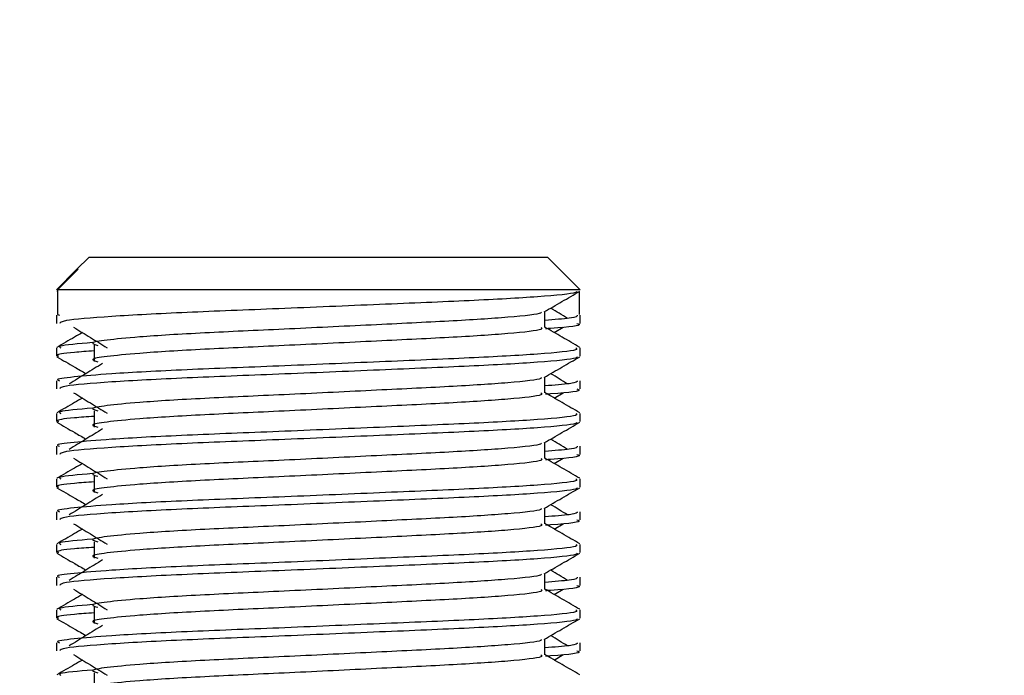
# Model space of a CAD drawing. Header units: millimetres. Extents: x 0 to 420, y 0 to 297.
# Tile 72 of 79: x 326.68 to 329.08, y 194.53 to 196.13. Entities that reach past the tile are written whole.
import ezdxf

# ---------------------------------------------------------------- set-up
doc = ezdxf.new("R2010")
doc.units = ezdxf.units.MM
doc.layers.add('QUOTE', color=174, linetype='Continuous')
doc.styles.add('SLDTEXTSTYLE3', font='TXT', dxfattribs={"width": 0.75})
doc.dimstyles.new('SLDDIMSTYLE0', dxfattribs={"dimtxt": 3, "dimasz": 3, "dimexe": 0, "dimexo": 0.0625, "dimgap": 0.75, "dimtad": 1, "dimlfac": 12.544143, "dimrnd": 1e-09, "dimzin": 12, "dimdsep": 46, "dimtxsty": 'SLDTEXTSTYLE3', "dimsah": 1, "dimcen": 0.09, "dimadec": 0, "dimazin": 3, "dimtfac": 1, "dimtdec": 3, "dimtofl": 0, "dimtmove": 0, "dimatfit": 3, "dimfxl": 0, "dimfrac": 2, "dimtolj": 1, "dimtzin": 12, "dimarcsym": 0})

# ---------------------------------------------------------------- blocks, each defined once
blk = doc.blocks.new('_D_2')
at = {"layer": 'QUOTE'}
for p, q in [((324.6273, 252.4787), (343.8085, 252.4787)), ((341.8085, 180.0066), (341.8085, 252.4787)), ((334.1586, 180.0066), (343.8085, 180.0066))]:
    blk.add_line(p, q, dxfattribs=at)
for points in [[(341.8085, 252.4787), (341.3085, 249.4787), (342.3085, 249.4787)], [(341.8085, 180.0066), (342.3085, 183.0066), (341.3085, 183.0066)]]:
    blk.add_solid(points, dxfattribs=at)
at = {"layer": 'QUOTE', "insert": (337.9413, 211.2552), "char_height": 3, "attachment_point": 1, "rotation": 90, "style": 'SLDTEXTSTYLE3'}
blk.add_mtext('909,1', dxfattribs=at)

msp = doc.modelspace()

# ---------------------------------------------------------------- linework, layer by layer
at = {"color": 7, "linetype": 'Continuous', "lineweight": 25}
for p, q in [((326.85237, 195.55174), (326.82191, 195.52128)), ((326.85237, 195.55174), (327.45878, 195.55174)), ((327.45878, 195.55174), (327.96843, 195.55174)), ((328.04815, 195.47203), (327.96843, 195.55174)), ((326.77505, 195.47203), (326.8254, 195.52256)), ((326.82192, 195.52127), (326.8254, 195.52256)), ((326.82189, 195.52127), (326.77265, 195.47203)), ((326.77505, 195.47203), (326.77265, 195.47203)), ((326.77417, 195.46829), (326.77505, 195.46778)), ((326.77505, 195.47203), (326.77505, 195.41224)), ((328.04815, 195.47203), (326.77505, 195.47203)), ((328.04574, 195.46778), (328.04574, 195.41224)), ((326.77265, 195.41008), (326.77265, 195.39021)), ((326.77505, 195.41224), (326.78062, 195.41008)), ((327.96185, 195.38034), (327.96185, 195.41922)), ((328.04815, 195.39021), (328.04815, 195.41008)), ((327.98485, 195.36786), (328.00618, 195.38093)), ((326.77265, 195.33034), (326.77265, 195.31046)), ((326.86445, 195.33693), (326.86445, 195.29707)), ((328.04815, 195.31046), (328.04815, 195.33034)), ((327.96185, 195.22091), (327.96185, 195.25978)), ((326.77265, 195.25064), (326.77265, 195.23077)), ((328.04815, 195.23077), (328.04815, 195.25064)), ((327.98485, 195.20843), (328.00618, 195.22149)), ((326.77265, 195.1709), (326.77265, 195.15102)), ((326.86445, 195.1775), (326.86445, 195.13764)), ((328.04815, 195.15102), (328.04815, 195.1709)), ((326.77265, 195.09121), (326.77265, 195.07133)), ((327.96185, 195.06147), (327.96185, 195.10034)), ((328.04815, 195.07133), (328.04815, 195.09121)), ((327.98485, 195.04899), (328.00618, 195.06206)), ((326.77265, 195.01147), (326.77265, 194.99159)), ((326.86445, 195.01806), (326.86445, 194.9782)), ((328.04815, 194.99159), (328.04815, 195.01147)), ((326.77265, 194.93177), (326.77265, 194.9119)), ((327.96185, 194.90203), (327.96185, 194.9409)), ((328.04815, 194.9119), (328.04815, 194.93177)), ((327.98485, 194.88955), (328.00618, 194.90262)), ((326.77265, 194.85203), (326.77265, 194.83215)), ((326.86445, 194.85862), (326.86445, 194.81876)), ((328.04815, 194.83215), (328.04815, 194.85203)), ((327.96185, 194.7426), (327.96185, 194.78147)), ((326.77265, 194.77233), (326.77265, 194.75246)), ((328.04815, 194.75246), (328.04815, 194.77233)), ((327.98485, 194.73011), (328.00618, 194.74318)), ((326.77265, 194.69259), (326.77265, 194.67271)), ((326.86445, 194.69919), (326.86445, 194.65933)), ((328.04815, 194.67271), (328.04815, 194.69259)), ((326.77265, 194.6129), (326.77265, 194.59302)), ((327.96185, 194.58316), (327.96185, 194.62203)), ((328.04815, 194.59302), (328.04815, 194.6129)), ((327.98485, 194.57068), (328.00618, 194.58375)), ((326.86445, 194.53975), (326.86445, 194.49989))]:
    msp.add_line(p, q, dxfattribs=at)
for points, knots in [([(328.04052, 195.46818), (328.04003, 195.4672), (328.038, 195.46308), (327.9556, 195.45482), (327.78707, 195.44552), (327.56083, 195.43624), (327.31479, 195.42571), (327.08086, 195.4169), (326.89678, 195.40703), (326.78584, 195.39763), (326.78237, 195.39239), (326.78092, 195.39021)], [0, 0, 0, 0, 0.03991172, 0.16615754, 0.28905819, 0.41183595, 0.53810024, 0.65951695, 0.7839817, 0.90969264, 1, 1, 1, 1]), ([(327.96012, 195.41822), (327.97454, 195.42656), (328.00337, 195.44326), (328.03221, 195.45995), (328.04663, 195.46829)], [0, 0, 0, 0, 0.49993563, 1, 1, 1, 1]), ([(328.01719, 195.40223), (328.00364, 195.41056), (327.98994, 195.41896), (327.97622, 195.42737), (327.97608, 195.42746)], [0, 0, 0, 0, 0.9898318, 1, 1, 1, 1]), ([(327.95207, 195.41809), (327.95272, 195.41719), (327.95565, 195.41319), (327.88057, 195.40498), (327.73642, 195.3957), (327.54042, 195.38642), (327.32759, 195.37589), (327.12604, 195.36707), (326.97708, 195.35802), (326.89125, 195.34937), (326.85116, 195.343), (326.86679, 195.3387), (326.87376, 195.33679)], [0, 0, 0, 0, 0.0351066, 0.1561349, 0.2739528, 0.3916527, 0.5126988, 0.6290926, 0.7484115, 0.8401345, 0.9287498, 1, 1, 1, 1]), ([(328.04017, 195.41008), (328.04053, 195.4077), (328.04114, 195.40367), (327.98488, 195.39929), (327.96185, 195.3975)], [0, 0, 0, 0, 0.5906829, 1, 1, 1, 1]), ([(326.81462, 195.38093), (326.82821, 195.37261), (326.85539, 195.35596), (326.88251, 195.33932), (326.89607, 195.331)], [0, 0, 0, 0, 0.5000113, 1, 1, 1, 1]), ([(327.95231, 195.38022), (327.95406, 195.37868), (327.9593, 195.37404), (327.88168, 195.36514), (327.73613, 195.35583), (327.5405, 195.34656), (327.32757, 195.33603), (327.12604, 195.32721), (326.97708, 195.31816), (326.89125, 195.30951), (326.85117, 195.30314), (326.86678, 195.29885), (326.87373, 195.29694)], [0, 0, 0, 0, 0.059132, 0.1771634, 0.2920638, 0.4068492, 0.5248979, 0.6384095, 0.7547738, 0.8442256, 0.9306466, 1, 1, 1, 1]), ([(328.04694, 195.33193), (328.03252, 195.34027), (328.00415, 195.35668), (327.97579, 195.3731), (327.96185, 195.38117)], [0, 0, 0, 0, 0.50836813, 1, 1, 1, 1]), ([(328.03988, 195.39021), (328.04221, 195.38946), (328.05412, 195.38565), (328.02342, 195.38089), (327.96775, 195.37732), (327.96356, 195.37705)], [0, 0, 0, 0, 0.1837303, 0.9385556, 1, 1, 1, 1]), ([(326.83595, 195.36786), (326.82967, 195.36423), (326.80897, 195.35225), (326.78828, 195.34027), (326.77386, 195.33193)], [0, 0, 0, 0, 0.3033381, 1, 1, 1, 1]), ([(328.03711, 195.33034), (328.03909, 195.32881), (328.04507, 195.3242), (327.9554, 195.31531), (327.78711, 195.30601), (327.56087, 195.29673), (327.31455, 195.28621), (327.08173, 195.27739), (326.90865, 195.26834), (326.81172, 195.25968), (326.76741, 195.25446), (326.77812, 195.25137), (326.78062, 195.25064)], [0, 0, 0, 0, 0.0610772, 0.1845123, 0.3046768, 0.4247211, 0.5481742, 0.6668878, 0.7885815, 0.8821287, 0.9725098, 1, 1, 1, 1]), ([(326.8609, 195.3434), (326.82638, 195.34047), (326.77336, 195.33595), (326.78102, 195.33179), (326.78369, 195.33034)], [0, 0, 0, 0, 0.6510435, 1, 1, 1, 1]), ([(326.77417, 195.30886), (326.78859, 195.30051), (326.81211, 195.2869), (326.83562, 195.27329), (326.84472, 195.26802)], [0, 0, 0, 0, 0.6131696, 1, 1, 1, 1]), ([(326.86445, 195.32334), (326.84749, 195.3221), (326.79539, 195.31829), (326.77052, 195.31425), (326.77655, 195.31117), (326.77795, 195.31046)], [0, 0, 0, 0, 0.2705432, 0.83117904, 1, 1, 1, 1]), ([(328.04052, 195.30875), (328.04003, 195.30776), (328.038, 195.30364), (327.9556, 195.29538), (327.78707, 195.28608), (327.56083, 195.2768), (327.31479, 195.26628), (327.08086, 195.25746), (326.89678, 195.2476), (326.78584, 195.23819), (326.78237, 195.23296), (326.78092, 195.23077)], [0, 0, 0, 0, 0.0399117, 0.1661575, 0.2890582, 0.4118359, 0.5381002, 0.6595169, 0.7839817, 0.9096926, 1, 1, 1, 1]), ([(327.96012, 195.25878), (327.97454, 195.26713), (328.00337, 195.28382), (328.03221, 195.30051), (328.04663, 195.30886)], [0, 0, 0, 0, 0.4999356, 1, 1, 1, 1]), ([(326.88505, 195.29273), (326.87146, 195.2844), (326.84428, 195.26776), (326.81716, 195.25112), (326.8036, 195.2428)], [0, 0, 0, 0, 0.49999, 1, 1, 1, 1]), ([(327.95207, 195.25866), (327.95272, 195.25776), (327.95565, 195.25375), (327.88057, 195.24554), (327.73642, 195.23626), (327.54042, 195.22698), (327.32759, 195.21645), (327.12604, 195.20764), (326.97708, 195.19858), (326.89125, 195.18993), (326.85116, 195.18356), (326.86679, 195.17926), (326.87376, 195.17735)], [0, 0, 0, 0, 0.0351066, 0.1561349, 0.2739528, 0.3916527, 0.5126988, 0.6290926, 0.7484115, 0.8401345, 0.9287498, 1, 1, 1, 1]), ([(328.01719, 195.2428), (328.00364, 195.25112), (327.98994, 195.25953), (327.97622, 195.26793), (327.97608, 195.26802)], [0, 0, 0, 0, 0.9898318, 1, 1, 1, 1]), ([(328.04017, 195.25064), (328.04053, 195.24826), (328.04114, 195.24424), (327.98488, 195.23986), (327.96185, 195.23806)], [0, 0, 0, 0, 0.5906829, 1, 1, 1, 1]), ([(326.81462, 195.22149), (326.82821, 195.21317), (326.85539, 195.19653), (326.88251, 195.17988), (326.89607, 195.17156)], [0, 0, 0, 0, 0.5000113, 1, 1, 1, 1]), ([(327.95231, 195.22079), (327.95406, 195.21924), (327.9593, 195.21461), (327.88168, 195.2057), (327.73613, 195.1964), (327.5405, 195.18712), (327.32757, 195.1766), (327.12604, 195.16778), (326.97708, 195.15872), (326.89125, 195.15007), (326.85117, 195.14371), (326.86678, 195.13941), (326.87373, 195.1375)], [0, 0, 0, 0, 0.059132, 0.1771634, 0.2920638, 0.4068492, 0.5248979, 0.6384095, 0.7547738, 0.8442256, 0.9306466, 1, 1, 1, 1]), ([(328.04694, 195.17249), (328.03252, 195.18084), (328.00415, 195.19725), (327.97579, 195.21366), (327.96185, 195.22174)], [0, 0, 0, 0, 0.5083681, 1, 1, 1, 1]), ([(328.03988, 195.23077), (328.04221, 195.23002), (328.05412, 195.22621), (328.02342, 195.22145), (327.96775, 195.21789), (327.96356, 195.21762)], [0, 0, 0, 0, 0.1837303, 0.9385556, 1, 1, 1, 1]), ([(326.83595, 195.20843), (326.82967, 195.20479), (326.80897, 195.19281), (326.78828, 195.18084), (326.77386, 195.17249)], [0, 0, 0, 0, 0.3033381, 1, 1, 1, 1]), ([(328.03711, 195.1709), (328.03909, 195.16938), (328.04507, 195.16476), (327.9554, 195.15588), (327.78711, 195.14657), (327.56087, 195.1373), (327.31455, 195.12677), (327.08173, 195.11795), (326.90865, 195.1089), (326.81172, 195.10024), (326.76741, 195.09502), (326.77812, 195.09193), (326.78062, 195.09121)], [0, 0, 0, 0, 0.0610772, 0.1845123, 0.3046768, 0.4247211, 0.5481742, 0.6668878, 0.7885815, 0.8821287, 0.9725098, 1, 1, 1, 1]), ([(326.86445, 195.16391), (326.84749, 195.16267), (326.79539, 195.15885), (326.77052, 195.15481), (326.77655, 195.15173), (326.77795, 195.15102)], [0, 0, 0, 0, 0.2705432, 0.831179, 1, 1, 1, 1]), ([(326.8609, 195.18397), (326.82638, 195.18103), (326.77336, 195.17652), (326.78102, 195.17236), (326.78369, 195.1709)], [0, 0, 0, 0, 0.6510435, 1, 1, 1, 1]), ([(326.77417, 195.14942), (326.78859, 195.14107), (326.81211, 195.12746), (326.83562, 195.11385), (326.84472, 195.10858)], [0, 0, 0, 0, 0.6131696, 1, 1, 1, 1]), ([(328.04052, 195.14931), (328.04003, 195.14832), (328.038, 195.14421), (327.9556, 195.13594), (327.78707, 195.12665), (327.56083, 195.11737), (327.31479, 195.10684), (327.08086, 195.09803), (326.89678, 195.08816), (326.78584, 195.07875), (326.78237, 195.07352), (326.78092, 195.07133)], [0, 0, 0, 0, 0.0399117, 0.1661575, 0.2890582, 0.4118359, 0.5381002, 0.6595169, 0.7839817, 0.9096926, 1, 1, 1, 1]), ([(327.96012, 195.09934), (327.97454, 195.10769), (328.00337, 195.12439), (328.03221, 195.14107), (328.04663, 195.14942)], [0, 0, 0, 0, 0.49993563, 1, 1, 1, 1]), ([(326.88505, 195.13329), (326.87146, 195.12497), (326.84428, 195.10832), (326.81716, 195.09168), (326.8036, 195.08336)], [0, 0, 0, 0, 0.49999, 1, 1, 1, 1]), ([(327.95207, 195.09922), (327.95272, 195.09832), (327.95565, 195.09431), (327.88057, 195.08611), (327.73642, 195.07682), (327.54042, 195.06754), (327.32759, 195.05702), (327.12604, 195.0482), (326.97708, 195.03915), (326.89125, 195.03049), (326.85116, 195.02413), (326.86679, 195.01983), (326.87376, 195.01791)], [0, 0, 0, 0, 0.0351066, 0.1561349, 0.2739528, 0.3916527, 0.5126988, 0.6290926, 0.7484115, 0.8401345, 0.9287498, 1, 1, 1, 1]), ([(328.04017, 195.09121), (328.04053, 195.08883), (328.04114, 195.0848), (327.98488, 195.08042), (327.96185, 195.07863)], [0, 0, 0, 0, 0.5906829, 1, 1, 1, 1]), ([(328.01719, 195.08336), (328.00364, 195.09168), (327.98994, 195.10009), (327.97622, 195.1085), (327.97608, 195.10858)], [0, 0, 0, 0, 0.9898318, 1, 1, 1, 1]), ([(328.03988, 195.07133), (328.04221, 195.07059), (328.05412, 195.06677), (328.02342, 195.06201), (327.96775, 195.05845), (327.96356, 195.05818)], [0, 0, 0, 0, 0.1837303, 0.9385556, 1, 1, 1, 1]), ([(326.83595, 195.04899), (326.82967, 195.04535), (326.80897, 195.03337), (326.78828, 195.0214), (326.77386, 195.01306)], [0, 0, 0, 0, 0.3033381, 1, 1, 1, 1]), ([(326.81462, 195.06206), (326.82821, 195.05373), (326.85539, 195.03709), (326.88251, 195.02044), (326.89607, 195.01212)], [0, 0, 0, 0, 0.5000113, 1, 1, 1, 1]), ([(327.95231, 195.06135), (327.95406, 195.0598), (327.9593, 195.05517), (327.88168, 195.04626), (327.73613, 195.03696), (327.5405, 195.02768), (327.32757, 195.01716), (327.12604, 195.00834), (326.97708, 194.99929), (326.89125, 194.99063), (326.85117, 194.98427), (326.86678, 194.97998), (326.87373, 194.97806)], [0, 0, 0, 0, 0.059132, 0.1771634, 0.2920638, 0.4068492, 0.5248979, 0.6384095, 0.7547738, 0.8442256, 0.9306466, 1, 1, 1, 1]), ([(328.04694, 195.01306), (328.03252, 195.0214), (328.00415, 195.03781), (327.97579, 195.05423), (327.96185, 195.0623)], [0, 0, 0, 0, 0.5083681, 1, 1, 1, 1]), ([(326.8609, 195.02453), (326.82638, 195.02159), (326.77336, 195.01708), (326.78102, 195.01292), (326.78369, 195.01147)], [0, 0, 0, 0, 0.6510435, 1, 1, 1, 1]), ([(328.03711, 195.01147), (328.03909, 195.00994), (328.04507, 195.00532), (327.9554, 194.99644), (327.78711, 194.98714), (327.56087, 194.97786), (327.31455, 194.96733), (327.08173, 194.95851), (326.90865, 194.94947), (326.81172, 194.9408), (326.76741, 194.93559), (326.77812, 194.93249), (326.78062, 194.93177)], [0, 0, 0, 0, 0.0610772, 0.1845123, 0.3046768, 0.4247211, 0.5481742, 0.6668878, 0.7885815, 0.8821287, 0.9725098, 1, 1, 1, 1]), ([(326.86445, 195.00447), (326.84749, 195.00323), (326.79539, 194.99942), (326.77052, 194.99537), (326.77655, 194.9923), (326.77795, 194.99159)], [0, 0, 0, 0, 0.2705432, 0.831179, 1, 1, 1, 1]), ([(326.77417, 194.98998), (326.78859, 194.98164), (326.81211, 194.96803), (326.83562, 194.95441), (326.84472, 194.94914)], [0, 0, 0, 0, 0.6131696, 1, 1, 1, 1]), ([(328.04052, 194.98987), (328.04003, 194.98888), (328.038, 194.98477), (327.9556, 194.9765), (327.78707, 194.96721), (327.56083, 194.95793), (327.31479, 194.9474), (327.08086, 194.93859), (326.89678, 194.92872), (326.78584, 194.91931), (326.78237, 194.91408), (326.78092, 194.9119)], [0, 0, 0, 0, 0.0399117, 0.1661575, 0.2890582, 0.4118359, 0.5381002, 0.6595169, 0.7839817, 0.9096926, 1, 1, 1, 1]), ([(326.88505, 194.97385), (326.87146, 194.96553), (326.84428, 194.94889), (326.81716, 194.93225), (326.8036, 194.92392)], [0, 0, 0, 0, 0.49999, 1, 1, 1, 1]), ([(327.96012, 194.93991), (327.97454, 194.94825), (328.00337, 194.96495), (328.03221, 194.98164), (328.04663, 194.98998)], [0, 0, 0, 0, 0.4999356, 1, 1, 1, 1]), ([(328.01719, 194.92392), (328.00364, 194.93225), (327.98994, 194.94065), (327.97622, 194.94906), (327.97608, 194.94914)], [0, 0, 0, 0, 0.9898318, 1, 1, 1, 1]), ([(327.95207, 194.93978), (327.95272, 194.93888), (327.95565, 194.93488), (327.88057, 194.92667), (327.73642, 194.91739), (327.54042, 194.9081), (327.32759, 194.89758), (327.12604, 194.88876), (326.97708, 194.87971), (326.89125, 194.87106), (326.85116, 194.86469), (326.86679, 194.86039), (326.87376, 194.85847)], [0, 0, 0, 0, 0.0351066, 0.1561349, 0.2739528, 0.3916527, 0.5126988, 0.6290926, 0.7484115, 0.8401345, 0.9287498, 1, 1, 1, 1]), ([(328.04017, 194.93177), (328.04053, 194.92939), (328.04114, 194.92536), (327.98488, 194.92098), (327.96185, 194.91919)], [0, 0, 0, 0, 0.5906829, 1, 1, 1, 1]), ([(326.81462, 194.90262), (326.82821, 194.8943), (326.85539, 194.87765), (326.88251, 194.86101), (326.89607, 194.85268)], [0, 0, 0, 0, 0.5000113, 1, 1, 1, 1]), ([(327.95231, 194.90191), (327.95406, 194.90037), (327.9593, 194.89573), (327.88168, 194.88683), (327.73613, 194.87752), (327.5405, 194.86825), (327.32757, 194.85772), (327.12604, 194.8489), (326.97708, 194.83985), (326.89125, 194.8312), (326.85117, 194.82483), (326.86678, 194.82054), (326.87373, 194.81863)], [0, 0, 0, 0, 0.059132, 0.1771634, 0.2920638, 0.4068492, 0.5248979, 0.6384095, 0.7547738, 0.8442256, 0.9306466, 1, 1, 1, 1]), ([(328.04694, 194.85362), (328.03252, 194.86196), (328.00415, 194.87837), (327.97579, 194.89479), (327.96185, 194.90286)], [0, 0, 0, 0, 0.5083681, 1, 1, 1, 1]), ([(328.03988, 194.9119), (328.04221, 194.91115), (328.05412, 194.90734), (328.02342, 194.90258), (327.96775, 194.89901), (327.96356, 194.89874)], [0, 0, 0, 0, 0.1837303, 0.9385556, 1, 1, 1, 1]), ([(326.83595, 194.88955), (326.82967, 194.88592), (326.80897, 194.87394), (326.78828, 194.86196), (326.77386, 194.85362)], [0, 0, 0, 0, 0.3033381, 1, 1, 1, 1]), ([(328.03711, 194.85203), (328.03909, 194.8505), (328.04507, 194.84589), (327.9554, 194.837), (327.78711, 194.8277), (327.56087, 194.81842), (327.31455, 194.8079), (327.08173, 194.79908), (326.90865, 194.79003), (326.81172, 194.78136), (326.76741, 194.77615), (326.77812, 194.77305), (326.78062, 194.77233)], [0, 0, 0, 0, 0.0610772, 0.18451233, 0.30467677, 0.42472105, 0.54817425, 0.66688778, 0.78858149, 0.88212869, 0.97250981, 1, 1, 1, 1]), ([(326.8609, 194.86509), (326.82638, 194.86216), (326.77336, 194.85764), (326.78102, 194.85348), (326.78369, 194.85203)], [0, 0, 0, 0, 0.6510435, 1, 1, 1, 1]), ([(326.77417, 194.83055), (326.78859, 194.8222), (326.81211, 194.80859), (326.83562, 194.79497), (326.84472, 194.78971)], [0, 0, 0, 0, 0.6131696, 1, 1, 1, 1]), ([(326.86445, 194.84503), (326.84749, 194.84379), (326.79539, 194.83998), (326.77052, 194.83594), (326.77655, 194.83286), (326.77795, 194.83215)], [0, 0, 0, 0, 0.2705432, 0.83117904, 1, 1, 1, 1]), ([(328.04052, 194.83044), (328.04003, 194.82945), (328.038, 194.82533), (327.9556, 194.81707), (327.78707, 194.80777), (327.56083, 194.79849), (327.31479, 194.78797), (327.08086, 194.77915), (326.89678, 194.76928), (326.78584, 194.75988), (326.78237, 194.75465), (326.78092, 194.75246)], [0, 0, 0, 0, 0.0399117, 0.1661575, 0.2890582, 0.4118359, 0.5381002, 0.6595169, 0.7839817, 0.9096926, 1, 1, 1, 1]), ([(327.96012, 194.78047), (327.97454, 194.78882), (328.00337, 194.80551), (328.03221, 194.8222), (328.04663, 194.83055)], [0, 0, 0, 0, 0.4999356, 1, 1, 1, 1]), ([(326.88505, 194.81441), (326.87146, 194.80609), (326.84428, 194.78945), (326.81716, 194.77281), (326.8036, 194.76449)], [0, 0, 0, 0, 0.49999, 1, 1, 1, 1]), ([(327.95207, 194.78035), (327.95272, 194.77944), (327.95565, 194.77544), (327.88057, 194.76723), (327.73642, 194.75795), (327.54042, 194.74867), (327.32759, 194.73814), (327.12604, 194.72932), (326.97708, 194.72027), (326.89125, 194.71162), (326.85116, 194.70525), (326.86679, 194.70095), (326.87376, 194.69904)], [0, 0, 0, 0, 0.0351066, 0.1561349, 0.2739528, 0.3916527, 0.5126988, 0.6290926, 0.7484115, 0.8401345, 0.9287498, 1, 1, 1, 1]), ([(328.01719, 194.76449), (328.00364, 194.77281), (327.98994, 194.78121), (327.97622, 194.78962), (327.97608, 194.78971)], [0, 0, 0, 0, 0.9898318, 1, 1, 1, 1]), ([(328.04017, 194.77233), (328.04053, 194.76995), (328.04114, 194.76593), (327.98488, 194.76154), (327.96185, 194.75975)], [0, 0, 0, 0, 0.5906829, 1, 1, 1, 1]), ([(326.81462, 194.74318), (326.82821, 194.73486), (326.85539, 194.71822), (326.88251, 194.70157), (326.89607, 194.69325)], [0, 0, 0, 0, 0.5000113, 1, 1, 1, 1]), ([(327.95231, 194.74248), (327.95406, 194.74093), (327.9593, 194.7363), (327.88168, 194.72739), (327.73613, 194.71809), (327.5405, 194.70881), (327.32757, 194.69828), (327.12604, 194.68947), (326.97708, 194.68041), (326.89125, 194.67176), (326.85117, 194.6654), (326.86678, 194.6611), (326.87373, 194.65919)], [0, 0, 0, 0, 0.059132, 0.1771634, 0.2920638, 0.4068492, 0.5248979, 0.6384095, 0.7547738, 0.8442256, 0.9306466, 1, 1, 1, 1]), ([(328.04694, 194.69418), (328.03252, 194.70253), (328.00415, 194.71894), (327.97579, 194.73535), (327.96185, 194.74343)], [0, 0, 0, 0, 0.5083681, 1, 1, 1, 1]), ([(328.03988, 194.75246), (328.04221, 194.75171), (328.05412, 194.7479), (328.02342, 194.74314), (327.96775, 194.73957), (327.96356, 194.73931)], [0, 0, 0, 0, 0.1837303, 0.9385556, 1, 1, 1, 1]), ([(326.83595, 194.73011), (326.82967, 194.72648), (326.80897, 194.7145), (326.78828, 194.70253), (326.77386, 194.69418)], [0, 0, 0, 0, 0.30333814, 1, 1, 1, 1]), ([(328.03711, 194.69259), (328.03909, 194.69107), (328.04507, 194.68645), (327.9554, 194.67757), (327.78711, 194.66826), (327.56087, 194.65899), (327.31455, 194.64846), (327.08173, 194.63964), (326.90865, 194.63059), (326.81172, 194.62193), (326.76741, 194.61671), (326.77812, 194.61362), (326.78062, 194.6129)], [0, 0, 0, 0, 0.0610772, 0.1845123, 0.3046768, 0.4247211, 0.5481742, 0.6668878, 0.7885815, 0.8821287, 0.9725098, 1, 1, 1, 1]), ([(326.86445, 194.6856), (326.84749, 194.68436), (326.79539, 194.68054), (326.77052, 194.6765), (326.77655, 194.67342), (326.77795, 194.67271)], [0, 0, 0, 0, 0.2705432, 0.83117904, 1, 1, 1, 1]), ([(326.8609, 194.70566), (326.82638, 194.70272), (326.77336, 194.69821), (326.78102, 194.69404), (326.78369, 194.69259)], [0, 0, 0, 0, 0.6510435, 1, 1, 1, 1]), ([(326.77417, 194.67111), (326.78859, 194.66276), (326.81211, 194.64915), (326.83562, 194.63554), (326.84472, 194.63027)], [0, 0, 0, 0, 0.6131696, 1, 1, 1, 1]), ([(328.04052, 194.671), (328.04003, 194.67001), (328.038, 194.66589), (327.9556, 194.65763), (327.78707, 194.64833), (327.56083, 194.63906), (327.31479, 194.62853), (327.08086, 194.61972), (326.89678, 194.60985), (326.78584, 194.60044), (326.78237, 194.59521), (326.78092, 194.59302)], [0, 0, 0, 0, 0.03991172, 0.16615754, 0.28905819, 0.41183595, 0.53810024, 0.65951695, 0.7839817, 0.90969264, 1, 1, 1, 1]), ([(327.96012, 194.62103), (327.97454, 194.62938), (328.00337, 194.64607), (328.03221, 194.66276), (328.04663, 194.67111)], [0, 0, 0, 0, 0.4999356, 1, 1, 1, 1]), ([(326.88505, 194.65498), (326.87146, 194.64666), (326.84428, 194.63001), (326.81716, 194.61337), (326.8036, 194.60505)], [0, 0, 0, 0, 0.49999, 1, 1, 1, 1]), ([(327.95207, 194.62091), (327.95272, 194.62001), (327.95565, 194.616), (327.88057, 194.6078), (327.73642, 194.59851), (327.54042, 194.58923), (327.32759, 194.57871), (327.12604, 194.56989), (326.97708, 194.56084), (326.89125, 194.55218), (326.85116, 194.54581), (326.86679, 194.54152), (326.87376, 194.5396)], [0, 0, 0, 0, 0.0351066, 0.1561349, 0.2739528, 0.3916527, 0.5126988, 0.6290926, 0.7484115, 0.8401345, 0.9287498, 1, 1, 1, 1]), ([(328.04017, 194.6129), (328.04053, 194.61052), (328.04114, 194.60649), (327.98488, 194.60211), (327.96185, 194.60031)], [0, 0, 0, 0, 0.5906829, 1, 1, 1, 1]), ([(328.01719, 194.60505), (328.00364, 194.61337), (327.98994, 194.62178), (327.97622, 194.63019), (327.97608, 194.63027)], [0, 0, 0, 0, 0.9898318, 1, 1, 1, 1]), ([(328.03988, 194.59302), (328.04221, 194.59228), (328.05412, 194.58846), (328.02342, 194.5837), (327.96775, 194.58014), (327.96356, 194.57987)], [0, 0, 0, 0, 0.1837303, 0.9385556, 1, 1, 1, 1]), ([(326.83595, 194.57068), (326.82967, 194.56704), (326.80897, 194.55506), (326.78828, 194.54309), (326.77386, 194.53475)], [0, 0, 0, 0, 0.3033381, 1, 1, 1, 1]), ([(326.81462, 194.58375), (326.82821, 194.57542), (326.85539, 194.55878), (326.88251, 194.54213), (326.89607, 194.53381)], [0, 0, 0, 0, 0.5000113, 1, 1, 1, 1]), ([(327.95231, 194.58304), (327.95406, 194.58149), (327.9593, 194.57686), (327.88168, 194.56795), (327.73613, 194.55865), (327.5405, 194.54937), (327.32757, 194.53885), (327.12604, 194.53003), (326.97708, 194.52098), (326.89125, 194.51232), (326.85117, 194.50596), (326.86678, 194.50166), (326.87373, 194.49975)], [0, 0, 0, 0, 0.059132, 0.1771634, 0.2920638, 0.4068492, 0.5248979, 0.6384095, 0.7547738, 0.8442256, 0.9306466, 1, 1, 1, 1]), ([(328.04694, 194.53475), (328.03252, 194.54309), (328.00415, 194.5595), (327.97579, 194.57592), (327.96185, 194.58399)], [0, 0, 0, 0, 0.5083681, 1, 1, 1, 1]), ([(326.8609, 194.54622), (326.82638, 194.54328), (326.77336, 194.53877), (326.78102, 194.53461), (326.78369, 194.53316)], [0, 0, 0, 0, 0.6510435, 1, 1, 1, 1])]:
    msp.add_open_spline(points, degree=3, knots=knots, dxfattribs=at)

# ---------------------------------------------------------------- dimensions: what is measured, and where the dimension line sits
at = {"layer": 'QUOTE'}
dim = msp.add_linear_dim(base=(341.80848, 252.47871), p1=(332.15857, 180.00664), p2=(322.62729, 252.47871), angle=90, dimstyle='SLDDIMSTYLE0', dxfattribs=at)
dim.commit()
dim.dimension.update_dxf_attribs({"geometry": '_D_2', "text_midpoint": (341.80848, 216.24267), "dimtype": 160})

doc.saveas('drawing.dxf')
